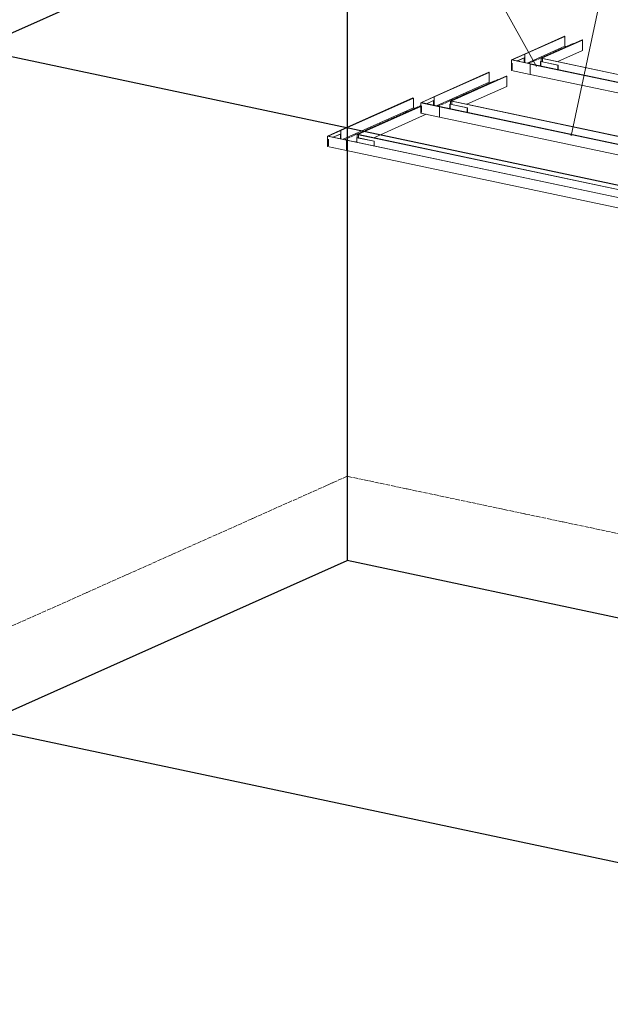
# Model space of a CAD drawing. Header units: millimetres. Extents: x 111868 to 195754, y 7718 to 241935.
# Tile 27 of 31: x 143465 to 146162, y 202462 to 206957. Entities that reach past the tile are written whole.
import ezdxf

# ---------------------------------------------------------------- set-up
doc = ezdxf.new("R2010")
doc.units = ezdxf.units.MM
doc.linetypes.add('Линия сетки', pattern=[25, 20, -2.5, 0, -2.5])
doc.linetypes.add('Осевая', pattern=[14, 10, -2, 0, -2])
for name, color, linetype, lineweight in [('Кабельные лотки', 7, 'Continuous', 18), ('Марки кабельных лотков', 7, 'Continuous', 20), ('Осевая линия', 7, 'Осевая', 18), ('Соединительные детали кабельных лотков', 7, 'Continuous', 18), ('Уровни', 7, 'Continuous', 9)]:
    doc.layers.add(name, color=color, linetype=linetype, lineweight=lineweight)

# ---------------------------------------------------------------- blocks, each defined once
blk = doc.blocks.new('OSTEC_CLH - ЛН_ ЛП - СЛУМИ - Угол горизонтальный - ZS - Цинкование по методу Сендзимира-V36-К4_Тех этаж')
at = {"layer": 'Осевая линия'}
for p, q in [((121685.5, 206571.9), (121663.5, 206562.1)), ((121684.9, 206571.7), (121685.5, 206571.9))]:
    blk.add_line(p, q, dxfattribs=at)
at = {"layer": 'Соединительные детали кабельных лотков'}
for p, q in [((121584.7, 206577.9), (121644.3, 206604.4)), ((121584.7, 206530.3), (121584.7, 206577.9)), ((121584.7, 206577.9), (121671.2, 206559.6)), ((121588.3, 206578.1), (121646.4, 206604)), ((121672.7, 206560.2), (121588.3, 206578.1)), ((121644.3, 206604.4), (121646.4, 206604)), ((121646.4, 206604), (121646.4, 206565.8)), ((121671.2, 206559.6), (121672.7, 206560.2)), ((121720.3, 206585.6), (121724.6, 206587.5)), ((121720.3, 206570.5), (121720.3, 206585.6)), ((121720.3, 206585.6), (121726.5, 206584.2)), ((121726.6, 206587), (121723.8, 206585.8)), ((121727.9, 206584.9), (121723.8, 206585.8)), ((121724.6, 206586.1), (121724.6, 206587.5)), ((121724.6, 206587.5), (121726.6, 206587)), ((121726.5, 206584.2), (121727.9, 206584.9)), ((121726.5, 206584.2), (121726.5, 206569.2)), ((121726.6, 206587), (121726.6, 206584.3)), ((121671.2, 206512), (121584.7, 206530.3)), ((121671.2, 206559.6), (121671.2, 206512))]:
    blk.add_line(p, q, dxfattribs=at)
blk = doc.blocks.new('OSTEC_U - ЛН_ ЛП - СЛУМИ - OSTEC_U - ЛН_ ЛП - СЛУМИ-V37-К4_Тех этаж')
at = {"layer": 'Соединительные детали кабельных лотков'}
for p, q in [((121588.6, 206563.4), (121588.6, 206533)), ((121588.6, 206563.4), (121588.6, 206533)), ((121642.7, 206587.6), (121610.6, 206573.3)), ((121611.4, 206573.2), (121643.4, 206587.5)), ((121643.4, 206587.5), (121642.7, 206587.6)), ((121643.4, 206587.5), (121643.4, 206566.4))]:
    blk.add_line(p, q, dxfattribs=at)
blk = doc.blocks.new('OSTEC_U - ЛН_ ЛП - СЛУМИ - OSTEC_U - ЛН_ ЛП - СЛУМИ-V35-К4_Тех этаж')
at = {"layer": 'Соединительные детали кабельных лотков'}
for p, q in [((122667.1, 205415.6), (122662, 205413.3)), ((122667.1, 205432.7), (122667.8, 205432.5)), ((122667.1, 205432.7), (122667.1, 205412.2)), ((122667.8, 205432.5), (122667.4, 205432.2)), ((122667.4, 205412.2), (122667.4, 205432.2)), ((122669, 205433), (122667.8, 205432.5)), ((122667.8, 205432.5), (122746, 205415.9)), ((122668.3, 205432.7), (122668.1, 205432.7)), ((122746.5, 205416.1), (122668.3, 205432.7)), ((122746, 205415.9), (122746.5, 205416.1)), ((122746, 205415.9), (122746, 205395.5)), ((122746.5, 205416.1), (122746.5, 205395.4))]:
    blk.add_line(p, q, dxfattribs=at)
for points in [[(122667.7, 205432.8, 0), (122667.5, 205432.7, 0), (122667.3, 205432.7, 0)], [(122667.4, 205432.2, 0), (122667.6, 205432.2, 0), (122667.8, 205432.2, 0), (122668, 205432.2, 0), (122668.2, 205432.2, 0), (122668.4, 205432.3, 0), (122668.5, 205432.3, 0)]]:
    blk.add_polyline3d(points, dxfattribs=at)
blk = doc.blocks.new('OSTEC_CLH - ЛН_ ЛП - СЛУМИ - Угол горизонтальный - ZS - Цинкование по методу Сендзимира-V33-К4_Тех этаж')
at = {"layer": 'Осевая линия'}
for p, q in [((122634.2, 205433.7), (122612.2, 205423.9)), ((122633.6, 205433.4), (122634.2, 205433.7))]:
    blk.add_line(p, q, dxfattribs=at)
at = {"layer": 'Соединительные детали кабельных лотков'}
for p, q in [((122533.5, 205439.6), (122593, 205466.2)), ((122533.5, 205392), (122533.5, 205439.6)), ((122533.5, 205439.6), (122620, 205421.3)), ((122537, 205439.8), (122595.1, 205465.7)), ((122621.4, 205421.9), (122537, 205439.8)), ((122593, 205466.2), (122595.1, 205465.7)), ((122595.1, 205465.7), (122595.1, 205427.5)), ((122669, 205447.3), (122673.3, 205449.2)), ((122669, 205432.2), (122669, 205447.3)), ((122669, 205447.3), (122675.2, 205445.9)), ((122675.4, 205448.7), (122672.5, 205447.5)), ((122676.7, 205446.6), (122672.5, 205447.5)), ((122673.3, 205447.8), (122673.3, 205449.2)), ((122673.3, 205449.2), (122675.4, 205448.7)), ((122675.2, 205445.9), (122676.7, 205446.6)), ((122675.2, 205445.9), (122675.2, 205430.9)), ((122675.4, 205448.7), (122675.4, 205446)), ((122620, 205373.7), (122533.5, 205392)), ((122620, 205421.3), (122621.4, 205421.9)), ((122620, 205421.3), (122620, 205373.7))]:
    blk.add_line(p, q, dxfattribs=at)
blk = doc.blocks.new('OSTEC_U - ЛН_ ЛП - СЛУМИ - OSTEC_U - ЛН_ ЛП - СЛУМИ-V34-К4_Тех этаж')
at = {"layer": 'Соединительные детали кабельных лотков'}
for p, q in [((122591.4, 205449.3), (122559.4, 205435)), ((122560.1, 205434.9), (122592.1, 205449.2)), ((122592.1, 205449.2), (122591.4, 205449.3)), ((122592.1, 205449.2), (122592.1, 205428.1)), ((122537.4, 205425.1), (122537.4, 205394.7)), ((122537.4, 205425.1), (122537.4, 205394.7))]:
    blk.add_line(p, q, dxfattribs=at)

msp = doc.modelspace()

# ---------------------------------------------------------------- linework, layer by layer
at = {"layer": 'Defpoints'}
for p, q in [((144960.5, 207579.4), (143263.5, 206821.6)), ((144960.5, 207579.4), (144960.5, 204487.2)), ((149254, 205553.8), (143263.5, 206821.6)), ((143263.5, 203729.4), (144960.5, 204487.2)), ((150951, 203219.4), (144960.5, 204487.2)), ((149254, 202461.6), (143263.5, 203729.4))]:
    msp.add_line(p, q, dxfattribs=at)
at = {"layer": 'Кабельные лотки'}
for p, q in [((145952.6, 206881.3), (145769.4, 206799.5)), ((145954.7, 206880.9), (145771.5, 206799.1)), ((145952.6, 206881.3), (145954.7, 206880.9)), ((145954.7, 206880.9), (145954.7, 206835.7)), ((145954.7, 206835.7), (145782.1, 206758.6)), ((146032.9, 206864.3), (145849.7, 206782.5)), ((146035, 206863.9), (145851.8, 206782.1)), ((145954.7, 206835.7), (145964.3, 206833.7)), ((146032.9, 206864.3), (146035, 206863.9)), ((146035, 206863.9), (146035, 206816.3)), ((145771.5, 206799.1), (145769.4, 206799.5)), ((145771.5, 206760.8), (145771.5, 206799.1)), ((146035, 206816.3), (145921.3, 206765.5)), ((145796.4, 206754.6), (145797.8, 206755.3)), ((145796.4, 206707), (145796.4, 206754.6)), ((145796.4, 206754.6), (147480, 206398.3)), ((145797.8, 206755.3), (147481.5, 206399)), ((145851.8, 206782.1), (145849.7, 206782.5)), ((145849.7, 206782.5), (145849.7, 206781.1)), ((145851.7, 206779.3), (145853.1, 206779.9)), ((145851.7, 206764.3), (145851.7, 206779.3)), ((145851.7, 206779.3), (147535.3, 206423)), ((145851.8, 206779.4), (145851.8, 206782.1)), ((145853.1, 206779.9), (147536.7, 206423.6)), ((145606.7, 206716.6), (145355.5, 206604.4)), ((145608.7, 206716.2), (145357.5, 206604)), ((145686.9, 206699.6), (145435.7, 206587.5)), ((145689, 206699.2), (145437.8, 206587)), ((145606.7, 206716.6), (145608.7, 206716.2)), ((145608.7, 206716.2), (145608.7, 206671)), ((145686.9, 206699.6), (145689, 206699.2)), ((145689, 206699.2), (145689, 206651.6)), ((145796.4, 206707), (147357.3, 206376.7)), ((145608.7, 206671), (145368.1, 206563.5)), ((145689, 206651.6), (145507.3, 206570.5)), ((145608.7, 206671), (145618.3, 206669)), ((145260.7, 206599.5), (144930, 206451.8)), ((145262.8, 206599.1), (144932.1, 206451.4)), ((145295.9, 206562.4), (145010.3, 206434.8)), ((145295.9, 206561), (145012.3, 206434.4)), ((145260.7, 206599.5), (145262.8, 206599.1)), ((145262.8, 206599.1), (145262.8, 206553.9)), ((145357.5, 206604), (145355.5, 206604.4)), ((145357.5, 206565.8), (145357.5, 206604)), ((145382.4, 206559.6), (145383.8, 206560.2)), ((145383.8, 206560.2), (147011.6, 206215.7)), ((145437.8, 206587), (145435.7, 206587.5)), ((145435.7, 206587.5), (145435.7, 206586.1)), ((145437.7, 206584.2), (145439.1, 206584.9)), ((145437.7, 206569.2), (145437.7, 206584.2)), ((145437.7, 206584.2), (147065.5, 206239.7)), ((145437.8, 206584.3), (145437.8, 206587)), ((145439.1, 206584.9), (147066.9, 206240.4)), ((145262.8, 206553.9), (144942.6, 206410.9)), ((145321.5, 206524.9), (145081.8, 206417.8)), ((145262.8, 206553.9), (145272.4, 206551.9)), ((145382.4, 206512), (145382.4, 206559.6)), ((145382.4, 206559.6), (147010.2, 206215.1)), ((145382.4, 206512), (146937.9, 206182.8)), ((144932.1, 206451.4), (144930, 206451.8)), ((144932.1, 206413.2), (144932.1, 206451.4)), ((145012.3, 206434.4), (145010.3, 206434.8)), ((145010.3, 206434.8), (145010.3, 206433.5)), ((145012.2, 206431.6), (145013.6, 206432.3)), ((145012.2, 206416.6), (145012.2, 206431.6)), ((146696.8, 206075.1), (145012.2, 206431.6)), ((145012.3, 206431.7), (145012.3, 206434.4)), ((146698.2, 206075.8), (145013.6, 206432.3)), ((144956.9, 206406.9), (144958.4, 206407.6)), ((144956.9, 206359.4), (144956.9, 206406.9)), ((146641.5, 206050.4), (144956.9, 206406.9)), ((146643, 206051.1), (144958.4, 206407.6)), ((146569.2, 206018.2), (144956.9, 206359.4))]:
    msp.add_line(p, q, dxfattribs=at)
at = {"layer": 'Марки кабельных лотков'}
for p, q in [((145983.2, 206427.3), (146630, 209483.7)), ((145824.7, 206743.5), (144497.9, 209141.2))]:
    msp.add_line(p, q, dxfattribs=at)
at = {"layer": 'Осевая линия'}
for p, q in [((145993.8, 206848.8), (145810.6, 206767)), ((145647.8, 206684.1), (145396.6, 206571.9)), ((145295.9, 206564.4), (144971.2, 206419.3))]:
    msp.add_line(p, q, dxfattribs=at)
at = {"layer": 'Уровни', "linetype": 'Линия сетки', "lineweight": 18}
for p, q in [((144960.5, 204872.4), (143263.5, 204114.6)), ((150951, 203604.6), (144960.5, 204872.4))]:
    msp.add_line(p, q, dxfattribs=at)

# ---------------------------------------------------------------- block references
at = {"layer": 'Соединительные детали кабельных лотков'}
for name, p in [('OSTEC_CLH - ЛН_ ЛП - СЛУМИ - Угол горизонтальный - ZS - Цинкование по методу Сендзимира-V33-К4_Тех этаж', (23176.4, 1333.4)), ('OSTEC_U - ЛН_ ЛП - СЛУМИ - OSTEC_U - ЛН_ ЛП - СЛУМИ-V34-К4_Тех этаж', (23176.4, 1333.4)), ('OSTEC_U - ЛН_ ЛП - СЛУМИ - OSTEC_U - ЛН_ ЛП - СЛУМИ-V35-К4_Тех этаж', (23176.4, 1333.4)), ('OSTEC_CLH - ЛН_ ЛП - СЛУМИ - Угол горизонтальный - ZS - Цинкование по методу Сендзимира-V36-К4_Тех этаж', (23711.2, 0)), ('OSTEC_U - ЛН_ ЛП - СЛУМИ - OSTEC_U - ЛН_ ЛП - СЛУМИ-V37-К4_Тех этаж', (23711.2, 0)), ('OSTEC_U - ЛН_ ЛП - СЛУМИ - OSTEC_U - ЛН_ ЛП - СЛУМИ-V35-К4_Тех этаж', (22762.4, 1138.3)), ('OSTEC_CLH - ЛН_ ЛП - СЛУМИ - Угол горизонтальный - ZS - Цинкование по методу Сендзимира-V33-К4_Тех этаж', (22337, 985.7)), ('OSTEC_U - ЛН_ ЛП - СЛУМИ - OSTEC_U - ЛН_ ЛП - СЛУМИ-V34-К4_Тех этаж', (22337, 985.7)), ('OSTEC_U - ЛН_ ЛП - СЛУМИ - OSTEC_U - ЛН_ ЛП - СЛУМИ-V35-К4_Тех этаж', (22337, 985.7))]:
    msp.add_blockref(name, p, dxfattribs=at)

doc.saveas('drawing.dxf')
